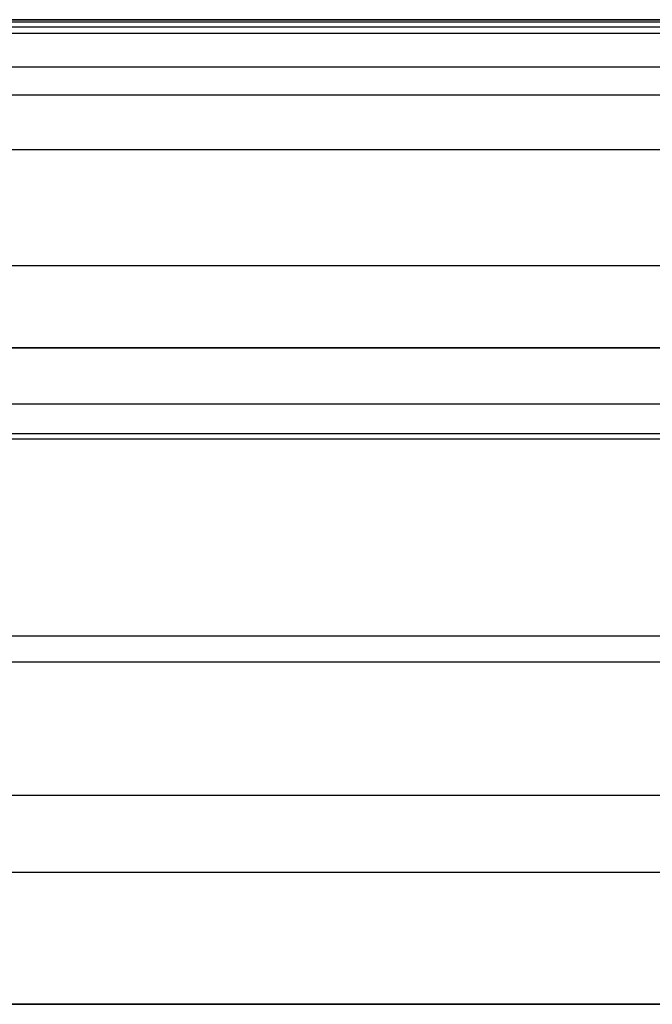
# Model space of a CAD drawing. Header units: millimetres. Extents: x -27 to 2025, y -13 to 813.
# Tile 114 of 165: x 1462.4 to 1466.26, y 800 to 806. Entities that reach past the tile are written whole.
import ezdxf

# ---------------------------------------------------------------- set-up
doc = ezdxf.new("R2010")
doc.units = ezdxf.units.MM
doc.layers.add('Cushion', color=18, linetype='Continuous', true_color=0x000000)
doc.layers.add('Wood', color=18, linetype='Continuous', true_color=0x000000)

msp = doc.modelspace()

# ---------------------------------------------------------------- linework, layer by layer
at = {"layer": 'Cushion'}
for points in [[(530.3, 806, 222), (1000, 806, 222), (1469.7, 806, 222)], [(530.3, 806, 329), (1000, 806, 329), (1469.7, 806, 329)], [(1469.7, 806, 222), (1000, 806, 222), (530.3, 806, 222)], [(1469.7, 806, 275.5), (1000, 806, 275.5), (530.3, 806, 275.5)], [(1469.7, 806, 329), (1000, 806, 329), (530.3, 806, 329)], [(1469.7, 805.9973, 332.083), (1000, 805.9973, 332.083), (530.3, 805.9973, 332.083)], [(1469.7, 805.985, 334.0478), (1000, 805.985, 334.0478), (530.3, 805.985, 334.0478)], [(1469.7, 805.9549, 335.7524), (1000, 805.9549, 335.7524), (530.3, 805.9549, 335.7524)], [(1469.7, 805.9151, 336.9209), (1000, 805.9151, 336.9209), (530.3, 805.9151, 336.9209)], [(1469.7, 805.7116, 339.605), (1000, 805.7116, 339.605), (530.3, 805.7116, 339.605)], [(1469.7, 805.5393, 340.845), (1000, 805.5393, 340.845), (530.3, 805.5393, 340.845)], [(1469.7, 805.2066, 342.5576), (1000, 805.2066, 342.5576), (530.3, 805.2066, 342.5576)], [(1469.7, 804.4999, 345.1407), (1000, 804.4999, 345.1407), (530.3, 804.4999, 345.1407)], [(530.3, 804, 329), (1000, 804, 329), (1469.7, 804, 329)], [(530.3, 804, 222), (1000, 804, 222), (1469.7, 804, 222)], [(1469.7, 804, 329), (1000, 804, 329), (530.3, 804, 329)], [(1469.7, 804, 274), (1000, 804, 274), (530.3, 804, 274)], [(1469.7, 804, 222), (1000, 804, 222), (530.3, 804, 222)], [(1469.7, 803.6569, 216.3431), (1000, 803.6569, 216.3431), (530.3, 803.6569, 216.3431)], [(1469.7, 803.4764, 347.9208), (1000, 803.4764, 347.9208), (530.3, 803.4764, 347.9208)], [(1469.7, 803.4433, 341.2159), (1000, 803.4433, 341.2159), (530.3, 803.4433, 341.2159)], [(1469.7, 802.2426, 217.7574), (1000, 802.2426, 217.7574), (530.3, 802.2426, 217.7574)], [(1469.7, 802.0853, 350.9597), (1000, 802.0853, 350.9597), (530.3, 802.0853, 350.9597)], [(1469.7, 801.2729, 352.5286), (1000, 801.2729, 352.5286), (530.3, 801.2729, 352.5286)], [(1469.7, 800.8042, 353.3855), (1000, 800.8042, 353.3855), (530.3, 800.8042, 353.3855)]]:
    msp.add_open_spline(points, degree=2, dxfattribs=at)
msp.add_open_spline([(1923.9974, 800, 332.5992), (1901.2991, 800, 332.5992), (1840.6069, 800, 332.5992), (1752.3697, 800, 332.5992), (1702.1265, 800, 332.5992), (1601.6401, 800, 332.5992), (1351.6699, 800, 332.5992), (999.0047, 800, 332.5992), (646.3394, 800, 332.5992), (396.3692, 800, 332.5992), (295.8828, 800, 332.5992), (245.6396, 800, 332.5992), (157.4024, 800, 332.5992), (96.7102, 800, 332.5992), (74.0119, 800, 332.5992)], degree=3, knots=[-2, -2, -2, -2, -1, 0, 0, 0, 1, 2, 3, 4, 4, 4, 5, 6, 6, 6, 6], dxfattribs=at)
at = {"layer": 'Wood'}
for points, degree in [([(1999.0318, 800, 278), (1332.3651, 800, 278), (665.6984, 800, 278), (-0.9682, 800, 278)], 3), ([(-0.9682, 800, 222), (665.6984, 800, 222), (1332.3651, 800, 222), (1999.0318, 800, 222)], 3), ([(-0.9682, 800, 278), (999.0318, 800, 278), (1999.0318, 800, 278)], 2), ([(1999.0318, 800, 222), (999.0318, 800, 222), (-0.9682, 800, 222)], 2), ([(-0.9682, 800, 250), (999.0318, 800, 250), (1999.0318, 800, 250)], 2)]:
    msp.add_open_spline(points, degree=degree, dxfattribs=at)

doc.saveas('drawing.dxf')
